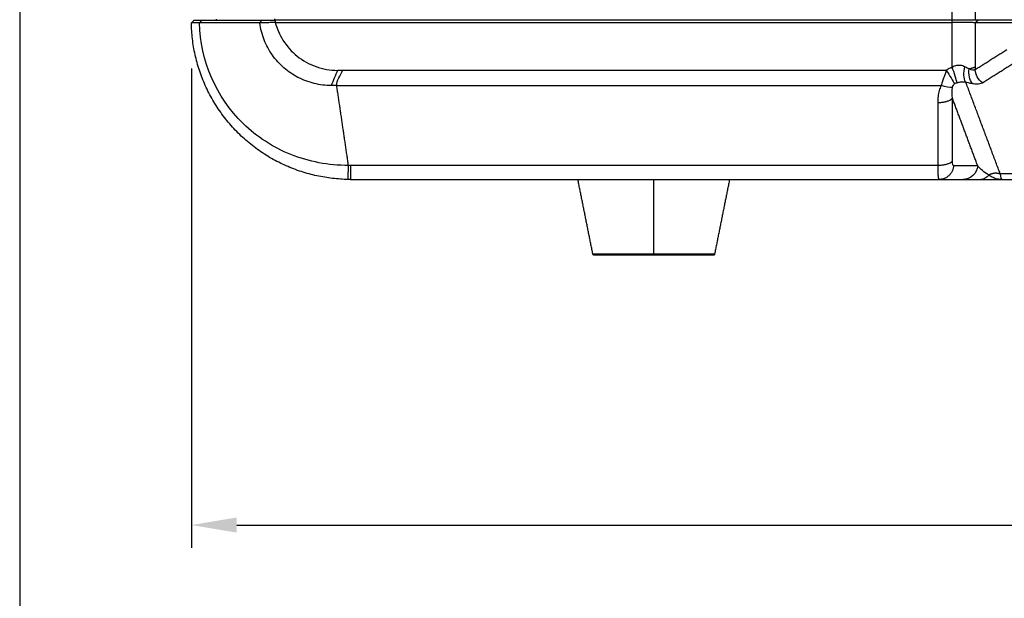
# Model space of a CAD drawing. Header units: millimetres. Extents: x 4946 to 6276, y -4769 to -3439.
# Tile 119 of 195: x 5752 to 5882, y -3858 to -3782. Entities that reach past the tile are written whole.
import ezdxf

# ---------------------------------------------------------------- set-up
doc = ezdxf.new("R2010")
doc.units = ezdxf.units.MM
doc.layers.add('ROXX_NEOmini_FIXTURE', color=7, linetype='Continuous', true_color=0x000000)
doc.dimstyles.get("Standard").update_dxf_attribs({"dimscale": 10, "dimtxt": 2.5, "dimasz": 3, "dimexe": 1, "dimexo": 0.5, "dimgap": 0.8, "dimtad": 1, "dimtoh": 1, "dimdec": 1, "dimzin": 1, "dimdsep": 46, "dimtxsty": 'Standard', "dimblk": 'OPEN90', "dimcen": 2.5, "dimadec": 1, "dimazin": 1, "dimtfac": 1, "dimtdec": 4, "dimtix": 1, "dimtofl": 0, "dimtmove": 1, "dimatfit": 3, "dimldrblk": 'OPEN90', "dimfxl": 1, "dimtolj": 1, "dimtzin": 1, "dimarcsym": 0})

# ---------------------------------------------------------------- blocks, each defined once
blk = doc.blocks.new('*D2')
at = {"layer": 'Defpoints', "color": 0}
for p in [(5774.84, -3782.13), (6096.84, -3782.13), (6096.84, -3848.36)]:
    blk.add_point(p, dxfattribs=at)
at = {"layer": 'ROXX_NEOmini_FIXTURE', "color": 0, "lineweight": -2}
for p, q in [((5774.84, -3788.13), (5774.84, -3851.36)), ((6096.84, -3788.13), (6096.84, -3851.36)), ((5780.84, -3848.36), (6090.83, -3848.36))]:
    blk.add_line(p, q, dxfattribs=at)
at = {"layer": 'ROXX_NEOmini_FIXTURE', "color": 0}
for points in [[(5780.84, -3847.36), (5780.84, -3849.36), (5774.84, -3848.36)], [(6090.83, -3849.36), (6090.83, -3847.36), (6096.84, -3848.36)]]:
    blk.add_solid(points, dxfattribs=at)
at = {"layer": 'ROXX_NEOmini_FIXTURE', "color": 0, "insert": (5935.84, -3841.46), "char_height": 9.002, "attachment_point": 5}
blk.add_mtext('\\A1;322.0', dxfattribs=at)
blk = doc.blocks.new('*D4')
at = {"layer": 'Defpoints', "color": 0}
for p in [(5752.2, -3663.26), (6119.7, -3663.26), (6119.7, -3885.82)]:
    blk.add_point(p, dxfattribs=at)
at = {"layer": 'ROXX_NEOmini_FIXTURE', "color": 0, "lineweight": -2}
for p, q in [((5752.2, -3669.26), (5752.2, -3888.82)), ((6119.7, -3669.26), (6119.7, -3888.82)), ((5758.2, -3885.82), (6113.69, -3885.82))]:
    blk.add_line(p, q, dxfattribs=at)
at = {"layer": 'ROXX_NEOmini_FIXTURE', "color": 0}
for points in [[(5758.2, -3884.82), (5758.2, -3886.82), (5752.2, -3885.82)], [(6113.69, -3886.82), (6113.69, -3884.82), (6119.7, -3885.82)]]:
    blk.add_solid(points, dxfattribs=at)
at = {"layer": 'ROXX_NEOmini_FIXTURE', "color": 0, "insert": (5935.95, -3878.92), "char_height": 9.002, "attachment_point": 5}
blk.add_mtext('\\A1;367.5', dxfattribs=at)

msp = doc.modelspace()

# ---------------------------------------------------------------- linework, layer by layer
at = {"layer": 'ROXX_NEOmini_FIXTURE', "color": 18, "lineweight": -3, "true_color": 0x000000}
for points, degree in [([(5878.26, -3757.54), (5878.26, -3769.66), (5878.26, -3781.78)], 2), ([(5875.21, -3781.78), (5875.21, -3769.88), (5875.21, -3757.98)], 2), ([(5775.93, -3782.13), (5775.71, -3782.13), (5775.31, -3782.13), (5774.93, -3782.13), (5774.84, -3782.13), (5774.84, -3782.13)], 3), ([(5776.16, -3781.78), (5776.05, -3781.95), (5775.93, -3782.13)], 2), ([(5784.09, -3781.78), (5783.98, -3781.95), (5783.87, -3782.12)], 2), ([(5785.91, -3782.06), (5785.69, -3782.07), (5785.25, -3782.09), (5784.56, -3782.11), (5784.1, -3782.12), (5783.87, -3782.12)], 3), ([(5793.29, -3790.38), (5792.54, -3790.38), (5791.04, -3790.2), (5788.85, -3789.38), (5787, -3788.11), (5785.45, -3786.41), (5784.36, -3784.38), (5783.97, -3782.89), (5783.87, -3782.12)], 3), ([(5785.84, -3781.78), (5785.84, -3781.69), (5785.84, -3781.59)], 2), ([(5875.21, -3781.78), (5830.53, -3781.78), (5785.84, -3781.78)], 2), ([(5785.91, -3781.79), (5785.91, -3781.92), (5785.91, -3782.06)], 2), ([(5785.91, -3782.06), (5830.56, -3782.06), (5875.21, -3782.06)], 2), ([(5875.21, -3782.06), (5875.21, -3781.92), (5875.21, -3781.78)], 2), ([(5875.21, -3787.98), (5875.21, -3785.02), (5875.21, -3782.06)], 2), ([(5878.26, -3782.11), (5878.15, -3782.1), (5877.83, -3782.08), (5877.11, -3782.07), (5876.21, -3782.06), (5875.55, -3782.06), (5875.21, -3782.06)], 3), ([(5884.08, -3781.78), (5881.17, -3781.78), (5878.26, -3781.78)], 2), ([(5878.59, -3781.78), (5878.42, -3781.94), (5878.26, -3782.11)], 2), ([(5884.05, -3782.11), (5881.15, -3782.11), (5878.26, -3782.11)], 2), ([(5878.26, -3782.11), (5878.26, -3785.02), (5878.26, -3787.94)], 2), ([(5878.25, -3788.27), (5880.33, -3786.96), (5882.4, -3785.65)], 2), ([(5879.2, -3790.02), (5881.27, -3788.71), (5883.34, -3787.41)], 2), ([(5794.12, -3788.38), (5793.84, -3789.04), (5793.56, -3789.76), (5793.29, -3790.38)], 3), ([(5794.02, -3790.38), (5793.93, -3789.72), (5794.54, -3789.04), (5794.79, -3788.38)], 3), ([(5794.79, -3788.38), (5794.46, -3788.38), (5794.12, -3788.38)], 2), ([(5874.42, -3788.38), (5874.38, -3788.54), (5874.29, -3788.87), (5874.11, -3789.3), (5873.93, -3789.79), (5873.79, -3790.18), (5873.75, -3790.38)], 3), ([(5875.21, -3787.98), (5875.12, -3788.01), (5874.93, -3788.08), (5874.67, -3788.22), (5874.5, -3788.32), (5874.42, -3788.38)], 3), ([(5874.42, -3788.38), (5874.86, -3789), (5875.36, -3789.83), (5875.5, -3790.17)], 3), ([(5876.9, -3787.92), (5876.72, -3787.82), (5876.36, -3787.7), (5875.78, -3787.73), (5875.4, -3787.87), (5875.21, -3787.98)], 3), ([(5875.85, -3790.01), (5875.77, -3789.64), (5875.48, -3788.7), (5875.21, -3787.98)], 3), ([(5876.99, -3789.89), (5876.72, -3789.5), (5876.68, -3788.63), (5876.9, -3787.92)], 3), ([(5877.45, -3788.2), (5877.28, -3788.13), (5877.09, -3788.03), (5876.9, -3787.92)], 3), ([(5877.89, -3790.11), (5877.51, -3789.71), (5877.32, -3788.88), (5877.45, -3788.2)], 3), ([(5878.25, -3788.27), (5878.09, -3788.39), (5877.8, -3788.4), (5877.45, -3788.2)], 3), ([(5878.26, -3787.94), (5878.26, -3787.97), (5878.26, -3788.05), (5878.26, -3788.16), (5878.25, -3788.23), (5878.25, -3788.27)], 3), ([(5879.2, -3790.02), (5878.65, -3789.65), (5878.25, -3788.91), (5878.25, -3788.27)], 3), ([(5875.26, -3790.63), (5875.3, -3790.42), (5875.45, -3790.21), (5875.5, -3790.17)], 3), ([(5875.5, -3790.17), (5875.61, -3790.1), (5875.72, -3790.04), (5875.85, -3790.01)], 3), ([(5875.85, -3790.01), (5875.92, -3789.98), (5876.08, -3789.94), (5876.31, -3789.9), (5876.55, -3789.88), (5876.78, -3789.87), (5876.93, -3789.88), (5876.99, -3789.89)], 3), ([(5876.99, -3789.89), (5877.11, -3789.92), (5877.32, -3789.99), (5877.62, -3790.06), (5877.8, -3790.09), (5877.89, -3790.11)], 3), ([(5881.55, -3802.03), (5879.27, -3795.96), (5876.99, -3789.89)], 2), ([(5877.89, -3790.11), (5878.1, -3790.14), (5878.48, -3790.18), (5878.88, -3790.15), (5879.11, -3790.07), (5879.2, -3790.02)], 3), ([(5794.02, -3790.38), (5793.9, -3790.38), (5793.66, -3790.38), (5793.41, -3790.38), (5793.29, -3790.38)], 3), ([(5795.57, -3800.93), (5794.8, -3795.65), (5794.02, -3790.38)], 2), ([(5873.75, -3790.38), (5873.65, -3790.59), (5873.49, -3791.05), (5873.34, -3791.78), (5873.3, -3792.33), (5873.3, -3792.62)], 3), ([(5875.26, -3790.63), (5874.94, -3790.7), (5874.33, -3790.6), (5873.75, -3790.38)], 3), ([(5875.24, -3792.05), (5875.18, -3791.56), (5875.17, -3791.08), (5875.26, -3790.63)], 3), ([(5873.3, -3792.62), (5873.3, -3796.77), (5873.3, -3800.93)], 2), ([(5875.24, -3800.36), (5875.24, -3796.2), (5875.24, -3792.05)], 2), ([(5878.58, -3800.98), (5876.91, -3796.51), (5875.24, -3792.05)], 2), ([(5875.4, -3800.98), (5875.3, -3800.98), (5875.24, -3800.72), (5875.24, -3800.36)], 3), ([(5873.3, -3800.93), (5834.57, -3800.93), (5795.84, -3800.93)], 2), ([(5873.3, -3800.93), (5873.3, -3801.22), (5873.31, -3801.75), (5873.35, -3802.34), (5873.4, -3802.69), (5873.44, -3802.78), (5873.47, -3802.78)], 3), ([(5878.58, -3800.98), (5876.99, -3800.98), (5875.4, -3800.98)], 2), ([(5878.58, -3800.98), (5878.54, -3801.42), (5878.1, -3802.42), (5877.09, -3802.78), (5876.65, -3802.78)], 3), ([(5880.04, -3802.19), (5879.37, -3801.82), (5878.93, -3801.39), (5878.58, -3800.98)], 3), ([(5835.84, -3812.62), (5835.84, -3807.7), (5835.84, -3802.78)], 2), ([(5880.04, -3802.19), (5879.79, -3802.53), (5879.39, -3802.78), (5878.99, -3802.78)], 3), ([(5881.78, -3802.78), (5881.57, -3802.78), (5881.17, -3802.73), (5880.62, -3802.55), (5880.23, -3802.33), (5880.04, -3802.19)], 3), ([(5883.34, -3802.03), (5882.45, -3802.03), (5881.55, -3802.03)], 2), ([(5881.55, -3802.03), (5881.59, -3802.53), (5881.67, -3802.78), (5881.78, -3802.78)], 3)]:
    msp.add_open_spline(points, degree=degree, dxfattribs=at)
at = {"layer": 'ROXX_NEOmini_FIXTURE', "color": 18, "true_color": 0x000000}
for points, degree in [([(5774.84, -3782.13), (5775.02, -3781.96), (5775.19, -3781.78)], 2), ([(5774.84, -3782.13), (5775.02, -3781.96), (5775.19, -3781.78)], 2), ([(5795.52, -3802.77), (5794.85, -3802.76), (5793.47, -3802.67), (5791.4, -3802.33), (5789.35, -3801.78), (5787.34, -3801.01), (5785.39, -3800.03), (5783.54, -3798.84), (5781.81, -3797.45), (5780.23, -3795.88), (5778.84, -3794.16), (5777.64, -3792.32), (5776.65, -3790.39), (5775.87, -3788.38), (5775.3, -3786.32), (5774.95, -3784.23), (5774.85, -3782.83), (5774.84, -3782.13)], 3), ([(5795.52, -3802.77), (5794.85, -3802.76), (5793.47, -3802.67), (5791.4, -3802.33), (5789.35, -3801.78), (5787.34, -3801.01), (5785.39, -3800.03), (5783.54, -3798.84), (5781.81, -3797.45), (5780.23, -3795.88), (5778.84, -3794.16), (5777.64, -3792.32), (5776.65, -3790.39), (5775.87, -3788.38), (5775.3, -3786.32), (5774.95, -3784.23), (5774.85, -3782.83), (5774.84, -3782.13)], 3), ([(5775.19, -3781.78), (5775.19, -3781.78), (5775.27, -3781.78), (5775.62, -3781.78), (5775.95, -3781.78), (5776.16, -3781.78)], 3), ([(5775.19, -3781.78), (5775.19, -3781.78), (5775.27, -3781.78), (5775.62, -3781.78), (5775.95, -3781.78), (5776.16, -3781.78)], 3), ([(5778.14, -3781.78), (5778.14, -3781.7), (5778.14, -3781.63)], 2), ([(5778.14, -3781.78), (5778.14, -3781.7), (5778.14, -3781.63)], 2), ([(5795.84, -3802.78), (5834.65, -3802.78), (5873.47, -3802.78)], 2), ([(5795.84, -3802.78), (5834.65, -3802.78), (5873.47, -3802.78)], 2), ([(5827.81, -3812.62), (5826.82, -3807.7), (5825.84, -3802.78)], 2), ([(5827.81, -3812.62), (5826.82, -3807.7), (5825.84, -3802.78)], 2), ([(5845.84, -3802.78), (5844.85, -3807.7), (5843.87, -3812.62)], 2), ([(5845.84, -3802.78), (5844.85, -3807.7), (5843.87, -3812.62)], 2), ([(5873.47, -3802.78), (5875.06, -3802.78), (5876.65, -3802.78)], 2), ([(5873.47, -3802.78), (5875.06, -3802.78), (5876.65, -3802.78)], 2), ([(5876.65, -3802.78), (5876.84, -3802.78), (5877.25, -3802.78), (5878, -3802.78), (5878.64, -3802.78), (5878.99, -3802.78)], 3), ([(5876.65, -3802.78), (5876.84, -3802.78), (5877.25, -3802.78), (5878, -3802.78), (5878.64, -3802.78), (5878.99, -3802.78)], 3), ([(5878.99, -3802.78), (5879.85, -3802.78), (5880.81, -3802.78), (5881.78, -3802.78)], 3), ([(5878.99, -3802.78), (5879.85, -3802.78), (5880.81, -3802.78), (5881.78, -3802.78)], 3), ([(5881.78, -3802.78), (5883.52, -3802.78), (5885.26, -3802.78)], 2), ([(5881.78, -3802.78), (5883.52, -3802.78), (5885.26, -3802.78)], 2)]:
    msp.add_open_spline(points, degree=degree, dxfattribs=at)
at = {"layer": 'ROXX_NEOmini_FIXTURE', "color": 18, "lineweight": -3, "true_color": 0x000000}
for points, weights in [([(5783.87, -3782.12), (5779.9, -3782.14), (5775.93, -3782.13)], [1, 0.999999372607, 1]), ([(5878.26, -3787.94), (5878.01, -3788.09), (5877.45, -3788.2)], [1, 0.971030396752, 1]), ([(5873.3, -3792.62), (5874.84, -3792.62), (5875.24, -3792.05)], [1, 0.793353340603, 1]), ([(5875.24, -3800.36), (5874.84, -3800.93), (5873.3, -3800.93)], [1, 0.793353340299, 1]), ([(5795.52, -3802.77), (5795.53, -3802.78), (5795.57, -3800.93)], [1, 0.831658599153, 1]), ([(5795.84, -3800.93), (5795.7, -3800.93), (5795.57, -3800.93)], [1, 0.99996676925, 1]), ([(5795.84, -3800.93), (5795.84, -3802.78), (5795.84, -3802.78)], [1, 0.831677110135, 1]), ([(5875.4, -3800.98), (5875.23, -3802.78), (5873.47, -3802.78)], [1, 0.741356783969, 1]), ([(5880.04, -3802.19), (5880.78, -3801.71), (5881.55, -3802.03)], [1, 0.860024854, 1]), ([(5835.84, -3812.62), (5827.81, -3812.62), (5827.81, -3812.62)], [1, 0.707106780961, 1]), ([(5835.84, -3812.78), (5828, -3812.78), (5828, -3812.78)], [1, 0.707106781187, 1]), ([(5843.87, -3812.62), (5843.87, -3812.62), (5835.84, -3812.62)], [1, 0.707106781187, 1]), ([(5835.84, -3812.62), (5835.84, -3812.78), (5835.84, -3812.78)], [1, 0.773342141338, 1]), ([(5843.67, -3812.78), (5843.67, -3812.78), (5835.84, -3812.78)], [1, 0.707106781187, 1]), ([(5843.87, -3812.62), (5843.84, -3812.76), (5843.7, -3812.78)], [0.99999999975, 0.792230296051, 0.965371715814])]:
    msp.add_rational_spline(points, weights, degree=2, dxfattribs=at)
for points, knots in [([(5795.57, -3800.93), (5792.95, -3800.93), (5787.74, -3799.93), (5779.19, -3794.36), (5776, -3787.09), (5775.93, -3782.13)], [-31.421193, -31.421193, -31.421193, -31.421193, -23.565895, -15.710597, 0, 0, 0, 0]), ([(5784.09, -3781.78), (5784.17, -3781.78), (5784.31, -3781.78), (5784.52, -3781.78), (5784.71, -3781.78), (5784.9, -3781.78), (5785.07, -3781.78), (5785.24, -3781.78), (5785.39, -3781.78), (5785.53, -3781.78), (5785.67, -3781.78), (5785.76, -3781.78), (5785.81, -3781.78), (5785.82, -3781.78)], [-2.061952, -2.061952, -2.061952, -2.061952, -1.874502, -1.687052, -1.499601, -1.312151, -1.124701, -0.937251, -0.749801, -0.562351, -0.3749, -0.18745, -0.144321, -0.144321, -0.144321, -0.144321]), ([(5785.91, -3782.06), (5786.13, -3782.88), (5786.86, -3784.55), (5788.7, -3786.63), (5791.23, -3788.03), (5793.15, -3788.38), (5794.12, -3788.38)], [-11.365787, -11.365787, -11.365787, -11.365787, -8.745269, -5.830179, -2.91509, 0, 0, 0, 0]), ([(5878.26, -3781.78), (5878.02, -3781.78), (5877.19, -3781.78), (5876, -3781.78), (5875.21, -3781.78)], [-4.167671, -4.167671, -4.167671, -4.167671, -2.083835, 0, 0, 0, 0]), ([(5874.42, -3788.38), (5871.29, -3788.38), (5856.31, -3788.38), (5829.6, -3788.38), (5806.32, -3788.38), (5794.79, -3788.38)], [0, 0, 0, 0, 9.257577, 44.440846, 79.624114, 79.624114, 79.624114, 79.624114]), ([(5794.02, -3790.38), (5806.08, -3790.38), (5829.99, -3790.38), (5856.41, -3790.38), (5870.95, -3790.38), (5873.75, -3790.38)], [0, 0, 0, 0, 35.619427, 71.238854, 79.724369, 79.724369, 79.724369, 79.724369])]:
    msp.add_open_spline(points, degree=3, knots=knots, dxfattribs=at)
at = {"layer": 'ROXX_NEOmini_FIXTURE', "color": 18, "true_color": 0x000000}
for points, knots in [([(5776.16, -3781.78), (5777.02, -3781.78), (5778.78, -3781.77), (5781.42, -3781.77), (5783.2, -3781.78), (5784.09, -3781.78)], [0, 0, 0, 0, 3.429209, 6.858418, 10.287608, 10.287608, 10.287608, 10.287608]), ([(5776.16, -3781.78), (5777.02, -3781.78), (5778.78, -3781.77), (5781.42, -3781.77), (5783.2, -3781.78), (5784.09, -3781.78)], [0, 0, 0, 0, 3.429209, 6.858418, 10.287608, 10.287608, 10.287608, 10.287608]), ([(5795.84, -3802.78), (5795.8, -3802.78), (5795.73, -3802.78), (5795.63, -3802.78), (5795.57, -3802.78), (5795.52, -3802.77)], [-0.3162488, -0.3162488, -0.3162488, -0.3162488, -0.2079815, -0.0997143, 0, 0, 0, 0]), ([(5795.84, -3802.78), (5795.8, -3802.78), (5795.73, -3802.78), (5795.63, -3802.78), (5795.57, -3802.78), (5795.52, -3802.77)], [-0.3162488, -0.3162488, -0.3162488, -0.3162488, -0.2079815, -0.0997143, 0, 0, 0, 0])]:
    msp.add_open_spline(points, degree=3, knots=knots, dxfattribs=at)
msp.add_rational_spline([(5827.96, -3812.77), (5827.87, -3812.75), (5827.82, -3812.67)], [0.937039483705, 0.842416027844, 0.92555474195], degree=2, dxfattribs=at)
msp.add_rational_spline([(5827.96, -3812.77), (5827.87, -3812.75), (5827.82, -3812.67)], [0.937039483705, 0.842416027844, 0.92555474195], degree=2, dxfattribs=at)

# ---------------------------------------------------------------- dimensions: what is measured, and where the dimension line sits
at = {"layer": 'ROXX_NEOmini_FIXTURE', "color": 5, "true_color": 0x0000ff}
for base, p1, p2, picture, middle in [((6119.7, -3885.82), (5752.2, -3663.26), (6119.7, -3663.26), '*D4', (5935.95, -3878.92)), ((6096.84, -3848.36), (5774.84, -3782.13), (6096.84, -3782.13), '*D2', (5935.84, -3841.46))]:
    dim = msp.add_linear_dim(base=base, p1=p1, p2=p2, dimstyle='Standard', override={"dimscale": 3.0005, "dimtxt": 3, "dimasz": 2, "dimexe": 1, "dimexo": 2, "dimgap": 0.8, "dimtad": 1, "dimtih": 0, "dimtoh": 0, "dimdec": 1, "dimlfac": 1, "dimzin": 1, "dimtxsty": 'Standard', "dimsah": 0, "dimcen": 2.5, "dimadec": 1, "dimazin": 1, "dimtix": 0, "dimtmove": 0, "dimtzin": 1}, dxfattribs=at)
    dim.commit()
    dim.dimension.update_dxf_attribs({"geometry": picture, "text_midpoint": middle})

doc.saveas('drawing.dxf')
